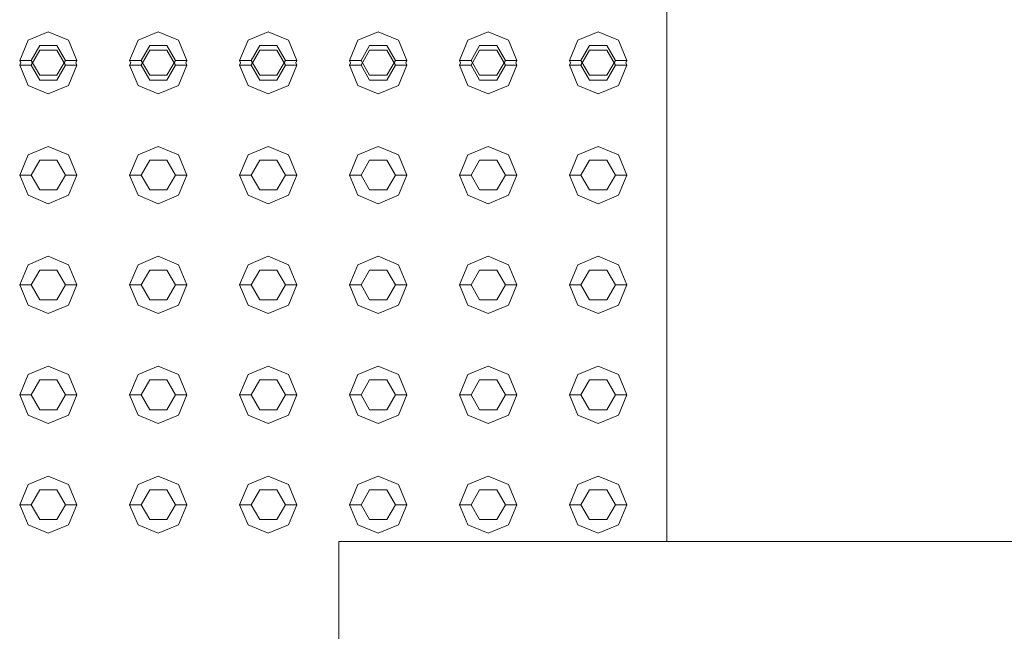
# Model space of a CAD drawing. Header units: millimetres. Extents: x 321 to 585, y -277 to 9.
# Tile 25 of 256: x 389.08 to 389.939, y -237.165 to -236.631. Entities that reach past the tile are written whole.
import ezdxf

# ---------------------------------------------------------------- set-up
doc = ezdxf.new("R2010")
doc.units = ezdxf.units.MM
doc.header["$MEASUREMENT"] = 0
for name, color, linetype, lineweight in [('IFC-Elemento construtivo genérico-Contorno', 253, 'Continuous', 5), ('IFC-Escada-Contorno', 32, 'Continuous', 5), ('IFC-Laje-Contorno', 134, 'Continuous', 5)]:
    doc.layers.add(name, color=color, linetype=linetype, lineweight=lineweight)

msp = doc.modelspace()

# ---------------------------------------------------------------- linework, layer by layer
at = {"layer": 'IFC-Elemento construtivo genérico-Contorno', "lineweight": 5}
for p, q in [((389.08708, -236.64868), (389.10476, -236.64135)), ((389.10476, -236.64135), (389.12244, -236.64868)), ((389.18308, -236.64868), (389.20076, -236.64135)), ((389.20076, -236.64135), (389.21844, -236.64868)), ((389.27908, -236.64868), (389.29676, -236.64135)), ((389.29676, -236.64135), (389.31444, -236.64868)), ((389.37508, -236.64868), (389.39276, -236.64135)), ((389.39276, -236.64135), (389.41044, -236.64868)), ((389.47109, -236.64868), (389.48876, -236.64135)), ((389.48876, -236.64135), (389.50644, -236.64868)), ((389.56708, -236.64868), (389.58476, -236.64135)), ((389.58476, -236.64135), (389.60244, -236.64868)), ((389.07976, -236.66635), (389.08708, -236.64868)), ((389.08976, -236.66635), (389.09726, -236.65337)), ((389.09726, -236.65337), (389.11226, -236.65337)), ((389.11226, -236.65337), (389.11976, -236.66635)), ((389.12244, -236.64868), (389.12976, -236.66635)), ((389.17576, -236.66635), (389.18308, -236.64868)), ((389.18576, -236.66635), (389.19326, -236.65337)), ((389.19326, -236.65337), (389.20826, -236.65337)), ((389.20826, -236.65337), (389.21576, -236.66635)), ((389.21844, -236.64868), (389.22576, -236.66635)), ((389.27176, -236.66635), (389.27908, -236.64868)), ((389.28176, -236.66635), (389.28926, -236.65337)), ((389.28926, -236.65337), (389.30426, -236.65337)), ((389.30426, -236.65337), (389.31176, -236.66635)), ((389.31444, -236.64868), (389.32176, -236.66635)), ((389.36776, -236.66635), (389.37508, -236.64868)), ((389.37776, -236.66635), (389.38526, -236.65337)), ((389.38526, -236.65337), (389.40026, -236.65337)), ((389.40026, -236.65337), (389.40776, -236.66635)), ((389.41044, -236.64868), (389.41776, -236.66635)), ((389.46376, -236.66635), (389.47109, -236.64868)), ((389.47376, -236.66635), (389.48126, -236.65337)), ((389.48126, -236.65337), (389.49626, -236.65337)), ((389.49626, -236.65337), (389.50376, -236.66635)), ((389.50644, -236.64868), (389.51376, -236.66635)), ((389.55976, -236.66635), (389.56708, -236.64868)), ((389.56976, -236.66635), (389.57726, -236.65337)), ((389.57726, -236.65337), (389.59226, -236.65337)), ((389.59226, -236.65337), (389.59976, -236.66635)), ((389.60244, -236.64868), (389.60976, -236.66635)), ((389.08976, -236.67058), (389.09726, -236.65759)), ((389.09726, -236.65759), (389.11226, -236.65759)), ((389.11226, -236.65759), (389.11976, -236.67058)), ((389.18576, -236.67058), (389.19326, -236.65759)), ((389.19326, -236.65759), (389.20826, -236.65759)), ((389.20826, -236.65759), (389.21576, -236.67058)), ((389.28176, -236.67058), (389.28926, -236.65759)), ((389.28926, -236.65759), (389.30426, -236.65759)), ((389.30426, -236.65759), (389.31176, -236.67058)), ((389.37776, -236.67058), (389.38526, -236.65759)), ((389.38526, -236.65759), (389.40026, -236.65759)), ((389.40026, -236.65759), (389.40776, -236.67058)), ((389.47376, -236.67058), (389.48126, -236.65759)), ((389.48126, -236.65759), (389.49626, -236.65759)), ((389.49626, -236.65759), (389.50376, -236.67058)), ((389.56976, -236.67058), (389.57726, -236.65759)), ((389.57726, -236.65759), (389.59226, -236.65759)), ((389.59226, -236.65759), (389.59976, -236.67058)), ((389.07976, -236.66635), (389.08976, -236.66635)), ((389.07976, -236.66635), (389.08064, -236.66846)), ((389.07976, -236.67058), (389.08064, -236.66846)), ((389.07976, -236.67058), (389.08976, -236.67058)), ((389.07976, -236.67058), (389.08708, -236.68826)), ((389.08976, -236.66635), (389.09726, -236.67934)), ((389.08976, -236.67058), (389.09726, -236.68357)), ((389.11226, -236.67934), (389.11976, -236.66635)), ((389.11226, -236.68357), (389.11976, -236.67058)), ((389.11976, -236.66635), (389.12976, -236.66635)), ((389.11976, -236.67058), (389.12976, -236.67058)), ((389.12244, -236.68826), (389.12976, -236.67058)), ((389.12889, -236.66846), (389.12976, -236.66635)), ((389.12889, -236.66846), (389.12976, -236.67058)), ((389.17576, -236.66635), (389.18576, -236.66635)), ((389.17576, -236.66635), (389.17664, -236.66846)), ((389.17576, -236.67058), (389.17664, -236.66846)), ((389.17576, -236.67058), (389.18576, -236.67058)), ((389.17576, -236.67058), (389.18308, -236.68826)), ((389.18576, -236.66635), (389.19326, -236.67934)), ((389.18576, -236.67058), (389.19326, -236.68357)), ((389.20826, -236.67934), (389.21576, -236.66635)), ((389.20826, -236.68357), (389.21576, -236.67058)), ((389.21576, -236.66635), (389.22576, -236.66635)), ((389.21576, -236.67058), (389.22576, -236.67058)), ((389.21844, -236.68826), (389.22576, -236.67058)), ((389.22489, -236.66846), (389.22576, -236.66635)), ((389.22489, -236.66846), (389.22576, -236.67058)), ((389.27176, -236.66635), (389.28176, -236.66635)), ((389.27176, -236.66635), (389.27263, -236.66846)), ((389.27176, -236.67058), (389.27263, -236.66846)), ((389.27176, -236.67058), (389.28176, -236.67058)), ((389.27176, -236.67058), (389.27908, -236.68826)), ((389.28176, -236.66635), (389.28926, -236.67934)), ((389.28176, -236.67058), (389.28926, -236.68357)), ((389.30426, -236.67934), (389.31176, -236.66635)), ((389.30426, -236.68357), (389.31176, -236.67058)), ((389.31176, -236.66635), (389.32176, -236.66635)), ((389.31176, -236.67058), (389.32176, -236.67058)), ((389.31444, -236.68826), (389.32176, -236.67058)), ((389.32089, -236.66846), (389.32176, -236.66635)), ((389.32089, -236.66846), (389.32176, -236.67058)), ((389.36776, -236.66635), (389.37776, -236.66635)), ((389.36776, -236.66635), (389.36863, -236.66846)), ((389.36776, -236.67058), (389.36863, -236.66846)), ((389.36776, -236.67058), (389.37776, -236.67058)), ((389.36776, -236.67058), (389.37508, -236.68826)), ((389.37776, -236.66635), (389.38526, -236.67934)), ((389.37776, -236.67058), (389.38526, -236.68357)), ((389.40026, -236.67934), (389.40776, -236.66635)), ((389.40026, -236.68357), (389.40776, -236.67058)), ((389.40776, -236.66635), (389.41776, -236.66635)), ((389.40776, -236.67058), (389.41776, -236.67058)), ((389.41044, -236.68826), (389.41776, -236.67058)), ((389.41689, -236.66846), (389.41776, -236.66635)), ((389.41689, -236.66846), (389.41776, -236.67058)), ((389.46376, -236.66635), (389.47376, -236.66635)), ((389.46376, -236.66635), (389.46464, -236.66846)), ((389.46376, -236.67058), (389.46464, -236.66846)), ((389.46376, -236.67058), (389.47376, -236.67058)), ((389.46376, -236.67058), (389.47109, -236.68826)), ((389.47376, -236.66635), (389.48126, -236.67934)), ((389.47376, -236.67058), (389.48126, -236.68357)), ((389.49626, -236.67934), (389.50376, -236.66635)), ((389.49626, -236.68357), (389.50376, -236.67058)), ((389.50376, -236.66635), (389.51376, -236.66635)), ((389.50376, -236.67058), (389.51376, -236.67058)), ((389.50644, -236.68826), (389.51376, -236.67058)), ((389.51289, -236.66846), (389.51376, -236.66635)), ((389.51289, -236.66846), (389.51376, -236.67058)), ((389.55976, -236.66635), (389.56976, -236.66635)), ((389.55976, -236.66635), (389.56064, -236.66846)), ((389.55976, -236.67058), (389.56064, -236.66846)), ((389.55976, -236.67058), (389.56976, -236.67058)), ((389.55976, -236.67058), (389.56708, -236.68826)), ((389.56976, -236.66635), (389.57726, -236.67934)), ((389.56976, -236.67058), (389.57726, -236.68357)), ((389.59226, -236.67934), (389.59976, -236.66635)), ((389.59226, -236.68357), (389.59976, -236.67058)), ((389.59976, -236.66635), (389.60976, -236.66635)), ((389.59976, -236.67058), (389.60976, -236.67058)), ((389.60244, -236.68826), (389.60976, -236.67058)), ((389.60889, -236.66846), (389.60976, -236.66635)), ((389.60889, -236.66846), (389.60976, -236.67058)), ((389.09726, -236.67934), (389.11226, -236.67934)), ((389.19326, -236.67934), (389.20826, -236.67934)), ((389.28926, -236.67934), (389.30426, -236.67934)), ((389.38526, -236.67934), (389.40026, -236.67934)), ((389.48126, -236.67934), (389.49626, -236.67934)), ((389.57726, -236.67934), (389.59226, -236.67934)), ((389.08708, -236.68826), (389.10476, -236.69558)), ((389.09726, -236.68357), (389.11226, -236.68357)), ((389.10476, -236.69558), (389.12244, -236.68826)), ((389.18308, -236.68826), (389.20076, -236.69558)), ((389.19326, -236.68357), (389.20826, -236.68357)), ((389.20076, -236.69558), (389.21844, -236.68826)), ((389.27908, -236.68826), (389.29676, -236.69558)), ((389.28926, -236.68357), (389.30426, -236.68357)), ((389.29676, -236.69558), (389.31444, -236.68826)), ((389.37508, -236.68826), (389.39276, -236.69558)), ((389.38526, -236.68357), (389.40026, -236.68357)), ((389.39276, -236.69558), (389.41044, -236.68826)), ((389.47109, -236.68826), (389.48876, -236.69558)), ((389.48126, -236.68357), (389.49626, -236.68357)), ((389.48876, -236.69558), (389.50644, -236.68826)), ((389.56708, -236.68826), (389.58476, -236.69558)), ((389.57726, -236.68357), (389.59226, -236.68357)), ((389.58476, -236.69558), (389.60244, -236.68826)), ((389.07976, -236.76658), (389.08708, -236.7489)), ((389.08708, -236.7489), (389.10476, -236.74158)), ((389.10476, -236.74158), (389.12244, -236.7489)), ((389.12244, -236.7489), (389.12976, -236.76658)), ((389.17576, -236.76658), (389.18308, -236.7489)), ((389.18308, -236.7489), (389.20076, -236.74158)), ((389.20076, -236.74158), (389.21844, -236.7489)), ((389.21844, -236.7489), (389.22576, -236.76658)), ((389.27176, -236.76658), (389.27908, -236.7489)), ((389.27908, -236.7489), (389.29676, -236.74158)), ((389.29676, -236.74158), (389.31444, -236.7489)), ((389.31444, -236.7489), (389.32176, -236.76658)), ((389.36776, -236.76658), (389.37508, -236.7489)), ((389.37508, -236.7489), (389.39276, -236.74158)), ((389.39276, -236.74158), (389.41044, -236.7489)), ((389.41044, -236.7489), (389.41776, -236.76658)), ((389.46376, -236.76658), (389.47109, -236.7489)), ((389.47109, -236.7489), (389.48876, -236.74158)), ((389.48876, -236.74158), (389.50644, -236.7489)), ((389.50644, -236.7489), (389.51376, -236.76658)), ((389.55976, -236.76658), (389.56708, -236.7489)), ((389.56708, -236.7489), (389.58476, -236.74158)), ((389.58476, -236.74158), (389.60244, -236.7489)), ((389.60244, -236.7489), (389.60976, -236.76658)), ((389.08976, -236.76658), (389.09726, -236.75359)), ((389.09726, -236.75359), (389.11226, -236.75359)), ((389.11226, -236.75359), (389.11976, -236.76658)), ((389.18576, -236.76658), (389.19326, -236.75359)), ((389.19326, -236.75359), (389.20826, -236.75359)), ((389.20826, -236.75359), (389.21576, -236.76658)), ((389.28176, -236.76658), (389.28926, -236.75359)), ((389.28926, -236.75359), (389.30426, -236.75359)), ((389.30426, -236.75359), (389.31176, -236.76658)), ((389.37776, -236.76658), (389.38526, -236.75359)), ((389.38526, -236.75359), (389.40026, -236.75359)), ((389.40026, -236.75359), (389.40776, -236.76658)), ((389.47376, -236.76658), (389.48126, -236.75359)), ((389.48126, -236.75359), (389.49626, -236.75359)), ((389.49626, -236.75359), (389.50376, -236.76658)), ((389.56976, -236.76658), (389.57726, -236.75359)), ((389.57726, -236.75359), (389.59226, -236.75359)), ((389.59226, -236.75359), (389.59976, -236.76658)), ((389.07976, -236.76658), (389.08976, -236.76658)), ((389.07976, -236.76658), (389.08708, -236.78426)), ((389.08976, -236.76658), (389.09726, -236.77957)), ((389.11226, -236.77957), (389.11976, -236.76658)), ((389.11976, -236.76658), (389.12976, -236.76658)), ((389.12244, -236.78426), (389.12976, -236.76658)), ((389.17576, -236.76658), (389.18576, -236.76658)), ((389.17576, -236.76658), (389.18308, -236.78426)), ((389.18576, -236.76658), (389.19326, -236.77957)), ((389.20826, -236.77957), (389.21576, -236.76658)), ((389.21576, -236.76658), (389.22576, -236.76658)), ((389.21844, -236.78426), (389.22576, -236.76658)), ((389.27176, -236.76658), (389.28176, -236.76658)), ((389.27176, -236.76658), (389.27908, -236.78426)), ((389.28176, -236.76658), (389.28926, -236.77957)), ((389.30426, -236.77957), (389.31176, -236.76658)), ((389.31176, -236.76658), (389.32176, -236.76658)), ((389.31444, -236.78426), (389.32176, -236.76658)), ((389.36776, -236.76658), (389.37776, -236.76658)), ((389.36776, -236.76658), (389.37508, -236.78426)), ((389.37776, -236.76658), (389.38526, -236.77957)), ((389.40026, -236.77957), (389.40776, -236.76658)), ((389.40776, -236.76658), (389.41776, -236.76658)), ((389.41044, -236.78426), (389.41776, -236.76658)), ((389.46376, -236.76658), (389.47376, -236.76658)), ((389.46376, -236.76658), (389.47109, -236.78426)), ((389.47376, -236.76658), (389.48126, -236.77957)), ((389.49626, -236.77957), (389.50376, -236.76658)), ((389.50376, -236.76658), (389.51376, -236.76658)), ((389.50644, -236.78426), (389.51376, -236.76658)), ((389.55976, -236.76658), (389.56976, -236.76658)), ((389.55976, -236.76658), (389.56708, -236.78426)), ((389.56976, -236.76658), (389.57726, -236.77957)), ((389.59226, -236.77957), (389.59976, -236.76658)), ((389.59976, -236.76658), (389.60976, -236.76658)), ((389.60244, -236.78426), (389.60976, -236.76658)), ((389.08708, -236.78426), (389.10476, -236.79158)), ((389.09726, -236.77957), (389.11226, -236.77957)), ((389.10476, -236.79158), (389.12244, -236.78426)), ((389.18308, -236.78426), (389.20076, -236.79158)), ((389.19326, -236.77957), (389.20826, -236.77957)), ((389.20076, -236.79158), (389.21844, -236.78426)), ((389.27908, -236.78426), (389.29676, -236.79158)), ((389.28926, -236.77957), (389.30426, -236.77957)), ((389.29676, -236.79158), (389.31444, -236.78426)), ((389.37508, -236.78426), (389.39276, -236.79158)), ((389.38526, -236.77957), (389.40026, -236.77957)), ((389.39276, -236.79158), (389.41044, -236.78426)), ((389.47109, -236.78426), (389.48876, -236.79158)), ((389.48126, -236.77957), (389.49626, -236.77957)), ((389.48876, -236.79158), (389.50644, -236.78426)), ((389.56708, -236.78426), (389.58476, -236.79158)), ((389.57726, -236.77957), (389.59226, -236.77957)), ((389.58476, -236.79158), (389.60244, -236.78426)), ((389.08708, -236.8449), (389.10476, -236.83758)), ((389.10476, -236.83758), (389.12244, -236.8449)), ((389.18308, -236.8449), (389.20076, -236.83758)), ((389.20076, -236.83758), (389.21844, -236.8449)), ((389.27908, -236.8449), (389.29676, -236.83758)), ((389.29676, -236.83758), (389.31444, -236.8449)), ((389.37508, -236.8449), (389.39276, -236.83758)), ((389.39276, -236.83758), (389.41044, -236.8449)), ((389.47109, -236.8449), (389.48876, -236.83758)), ((389.48876, -236.83758), (389.50644, -236.8449)), ((389.56708, -236.8449), (389.58476, -236.83758)), ((389.58476, -236.83758), (389.60244, -236.8449)), ((389.07976, -236.86258), (389.08708, -236.8449)), ((389.08976, -236.86258), (389.09726, -236.84959)), ((389.09726, -236.84959), (389.11226, -236.84959)), ((389.11226, -236.84959), (389.11976, -236.86258)), ((389.12244, -236.8449), (389.12976, -236.86258)), ((389.17576, -236.86258), (389.18308, -236.8449)), ((389.18576, -236.86258), (389.19326, -236.84959)), ((389.19326, -236.84959), (389.20826, -236.84959)), ((389.20826, -236.84959), (389.21576, -236.86258)), ((389.21844, -236.8449), (389.22576, -236.86258)), ((389.27176, -236.86258), (389.27908, -236.8449)), ((389.28176, -236.86258), (389.28926, -236.84959)), ((389.28926, -236.84959), (389.30426, -236.84959)), ((389.30426, -236.84959), (389.31176, -236.86258)), ((389.31444, -236.8449), (389.32176, -236.86258)), ((389.36776, -236.86258), (389.37508, -236.8449)), ((389.37776, -236.86258), (389.38526, -236.84959)), ((389.38526, -236.84959), (389.40026, -236.84959)), ((389.40026, -236.84959), (389.40776, -236.86258)), ((389.41044, -236.8449), (389.41776, -236.86258)), ((389.46376, -236.86258), (389.47109, -236.8449)), ((389.47376, -236.86258), (389.48126, -236.84959)), ((389.48126, -236.84959), (389.49626, -236.84959)), ((389.49626, -236.84959), (389.50376, -236.86258)), ((389.50644, -236.8449), (389.51376, -236.86258)), ((389.55976, -236.86258), (389.56708, -236.8449)), ((389.56976, -236.86258), (389.57726, -236.84959)), ((389.57726, -236.84959), (389.59226, -236.84959)), ((389.59226, -236.84959), (389.59976, -236.86258)), ((389.60244, -236.8449), (389.60976, -236.86258)), ((389.07976, -236.86258), (389.08976, -236.86258)), ((389.07976, -236.86258), (389.08708, -236.88026)), ((389.08976, -236.86258), (389.09726, -236.87557)), ((389.11226, -236.87557), (389.11976, -236.86258)), ((389.11976, -236.86258), (389.12976, -236.86258)), ((389.12244, -236.88026), (389.12976, -236.86258)), ((389.17576, -236.86258), (389.18576, -236.86258)), ((389.17576, -236.86258), (389.18308, -236.88026)), ((389.18576, -236.86258), (389.19326, -236.87557)), ((389.20826, -236.87557), (389.21576, -236.86258)), ((389.21576, -236.86258), (389.22576, -236.86258)), ((389.21844, -236.88026), (389.22576, -236.86258)), ((389.27176, -236.86258), (389.28176, -236.86258)), ((389.27176, -236.86258), (389.27908, -236.88026)), ((389.28176, -236.86258), (389.28926, -236.87557)), ((389.30426, -236.87557), (389.31176, -236.86258)), ((389.31176, -236.86258), (389.32176, -236.86258)), ((389.31444, -236.88026), (389.32176, -236.86258)), ((389.36776, -236.86258), (389.37776, -236.86258)), ((389.36776, -236.86258), (389.37508, -236.88026)), ((389.37776, -236.86258), (389.38526, -236.87557)), ((389.40026, -236.87557), (389.40776, -236.86258)), ((389.40776, -236.86258), (389.41776, -236.86258)), ((389.41044, -236.88026), (389.41776, -236.86258)), ((389.46376, -236.86258), (389.47376, -236.86258)), ((389.46376, -236.86258), (389.47109, -236.88026)), ((389.47376, -236.86258), (389.48126, -236.87557)), ((389.49626, -236.87557), (389.50376, -236.86258)), ((389.50376, -236.86258), (389.51376, -236.86258)), ((389.50644, -236.88026), (389.51376, -236.86258)), ((389.55976, -236.86258), (389.56976, -236.86258)), ((389.55976, -236.86258), (389.56708, -236.88026)), ((389.56976, -236.86258), (389.57726, -236.87557)), ((389.59226, -236.87557), (389.59976, -236.86258)), ((389.59976, -236.86258), (389.60976, -236.86258)), ((389.60244, -236.88026), (389.60976, -236.86258)), ((389.09726, -236.87557), (389.11226, -236.87557)), ((389.19326, -236.87557), (389.20826, -236.87557)), ((389.28926, -236.87557), (389.30426, -236.87557)), ((389.38526, -236.87557), (389.40026, -236.87557)), ((389.48126, -236.87557), (389.49626, -236.87557)), ((389.57726, -236.87557), (389.59226, -236.87557)), ((389.08708, -236.88026), (389.10476, -236.88758)), ((389.10476, -236.88758), (389.12244, -236.88026)), ((389.18308, -236.88026), (389.20076, -236.88758)), ((389.20076, -236.88758), (389.21844, -236.88026)), ((389.27908, -236.88026), (389.29676, -236.88758)), ((389.29676, -236.88758), (389.31444, -236.88026)), ((389.37508, -236.88026), (389.39276, -236.88758)), ((389.39276, -236.88758), (389.41044, -236.88026)), ((389.47109, -236.88026), (389.48876, -236.88758)), ((389.48876, -236.88758), (389.50644, -236.88026)), ((389.56708, -236.88026), (389.58476, -236.88758)), ((389.58476, -236.88758), (389.60244, -236.88026)), ((389.08708, -236.94091), (389.10476, -236.93358)), ((389.10476, -236.93358), (389.12244, -236.94091)), ((389.18308, -236.94091), (389.20076, -236.93358)), ((389.20076, -236.93358), (389.21844, -236.94091)), ((389.27908, -236.94091), (389.29676, -236.93358)), ((389.29676, -236.93358), (389.31444, -236.94091)), ((389.37508, -236.94091), (389.39276, -236.93358)), ((389.39276, -236.93358), (389.41044, -236.94091)), ((389.47109, -236.94091), (389.48876, -236.93358)), ((389.48876, -236.93358), (389.50644, -236.94091)), ((389.56708, -236.94091), (389.58476, -236.93358)), ((389.58476, -236.93358), (389.60244, -236.94091)), ((389.07976, -236.95858), (389.08708, -236.94091)), ((389.08976, -236.95858), (389.09726, -236.94559)), ((389.09726, -236.94559), (389.11226, -236.94559)), ((389.11226, -236.94559), (389.11976, -236.95858)), ((389.12244, -236.94091), (389.12976, -236.95858)), ((389.17576, -236.95858), (389.18308, -236.94091)), ((389.18576, -236.95858), (389.19326, -236.94559)), ((389.19326, -236.94559), (389.20826, -236.94559)), ((389.20826, -236.94559), (389.21576, -236.95858)), ((389.21844, -236.94091), (389.22576, -236.95858)), ((389.27176, -236.95858), (389.27908, -236.94091)), ((389.28176, -236.95858), (389.28926, -236.94559)), ((389.28926, -236.94559), (389.30426, -236.94559)), ((389.30426, -236.94559), (389.31176, -236.95858)), ((389.31444, -236.94091), (389.32176, -236.95858)), ((389.36776, -236.95858), (389.37508, -236.94091)), ((389.37776, -236.95858), (389.38526, -236.94559)), ((389.38526, -236.94559), (389.40026, -236.94559)), ((389.40026, -236.94559), (389.40776, -236.95858)), ((389.41044, -236.94091), (389.41776, -236.95858)), ((389.46376, -236.95858), (389.47109, -236.94091)), ((389.47376, -236.95858), (389.48126, -236.94559)), ((389.48126, -236.94559), (389.49626, -236.94559)), ((389.49626, -236.94559), (389.50376, -236.95858)), ((389.50644, -236.94091), (389.51376, -236.95858)), ((389.55976, -236.95858), (389.56708, -236.94091)), ((389.56976, -236.95858), (389.57726, -236.94559)), ((389.57726, -236.94559), (389.59226, -236.94559)), ((389.59226, -236.94559), (389.59976, -236.95858)), ((389.60244, -236.94091), (389.60976, -236.95858)), ((389.07976, -236.95858), (389.08976, -236.95858)), ((389.07976, -236.95858), (389.08708, -236.97626)), ((389.08976, -236.95858), (389.09726, -236.97157)), ((389.11226, -236.97157), (389.11976, -236.95858)), ((389.11976, -236.95858), (389.12976, -236.95858)), ((389.12244, -236.97626), (389.12976, -236.95858)), ((389.17576, -236.95858), (389.18576, -236.95858)), ((389.17576, -236.95858), (389.18308, -236.97626)), ((389.18576, -236.95858), (389.19326, -236.97157)), ((389.20826, -236.97157), (389.21576, -236.95858)), ((389.21576, -236.95858), (389.22576, -236.95858)), ((389.21844, -236.97626), (389.22576, -236.95858)), ((389.27176, -236.95858), (389.28176, -236.95858)), ((389.27176, -236.95858), (389.27908, -236.97626)), ((389.28176, -236.95858), (389.28926, -236.97157)), ((389.30426, -236.97157), (389.31176, -236.95858)), ((389.31176, -236.95858), (389.32176, -236.95858)), ((389.31444, -236.97626), (389.32176, -236.95858)), ((389.36776, -236.95858), (389.37776, -236.95858)), ((389.36776, -236.95858), (389.37508, -236.97626)), ((389.37776, -236.95858), (389.38526, -236.97157)), ((389.40026, -236.97157), (389.40776, -236.95858)), ((389.40776, -236.95858), (389.41776, -236.95858)), ((389.41044, -236.97626), (389.41776, -236.95858)), ((389.46376, -236.95858), (389.47376, -236.95858)), ((389.46376, -236.95858), (389.47109, -236.97626)), ((389.47376, -236.95858), (389.48126, -236.97157)), ((389.49626, -236.97157), (389.50376, -236.95858)), ((389.50376, -236.95858), (389.51376, -236.95858)), ((389.50644, -236.97626), (389.51376, -236.95858)), ((389.55976, -236.95858), (389.56976, -236.95858)), ((389.55976, -236.95858), (389.56708, -236.97626)), ((389.56976, -236.95858), (389.57726, -236.97157)), ((389.59226, -236.97157), (389.59976, -236.95858)), ((389.59976, -236.95858), (389.60976, -236.95858)), ((389.60244, -236.97626), (389.60976, -236.95858)), ((389.09726, -236.97157), (389.11226, -236.97157)), ((389.19326, -236.97157), (389.20826, -236.97157)), ((389.28926, -236.97157), (389.30426, -236.97157)), ((389.38526, -236.97157), (389.40026, -236.97157)), ((389.48126, -236.97157), (389.49626, -236.97157)), ((389.57726, -236.97157), (389.59226, -236.97157)), ((389.08708, -236.97626), (389.10476, -236.98358)), ((389.10476, -236.98358), (389.12244, -236.97626)), ((389.18308, -236.97626), (389.20076, -236.98358)), ((389.20076, -236.98358), (389.21844, -236.97626)), ((389.27908, -236.97626), (389.29676, -236.98358)), ((389.29676, -236.98358), (389.31444, -236.97626)), ((389.37508, -236.97626), (389.39276, -236.98358)), ((389.39276, -236.98358), (389.41044, -236.97626)), ((389.47109, -236.97626), (389.48876, -236.98358)), ((389.48876, -236.98358), (389.50644, -236.97626)), ((389.56708, -236.97626), (389.58476, -236.98358)), ((389.58476, -236.98358), (389.60244, -236.97626)), ((389.08708, -237.0369), (389.10476, -237.02958)), ((389.10476, -237.02958), (389.12244, -237.0369)), ((389.18308, -237.0369), (389.20076, -237.02958)), ((389.20076, -237.02958), (389.21844, -237.0369)), ((389.27908, -237.0369), (389.29676, -237.02958)), ((389.29676, -237.02958), (389.31444, -237.0369)), ((389.37508, -237.0369), (389.39276, -237.02958)), ((389.39276, -237.02958), (389.41044, -237.0369)), ((389.47109, -237.0369), (389.48876, -237.02958)), ((389.48876, -237.02958), (389.50644, -237.0369)), ((389.56708, -237.0369), (389.58476, -237.02958)), ((389.58476, -237.02958), (389.60244, -237.0369)), ((389.07976, -237.05458), (389.08708, -237.0369)), ((389.08976, -237.05458), (389.09726, -237.04159)), ((389.09726, -237.04159), (389.11226, -237.04159)), ((389.11226, -237.04159), (389.11976, -237.05458)), ((389.12244, -237.0369), (389.12976, -237.05458)), ((389.17576, -237.05458), (389.18308, -237.0369)), ((389.18576, -237.05458), (389.19326, -237.04159)), ((389.19326, -237.04159), (389.20826, -237.04159)), ((389.20826, -237.04159), (389.21576, -237.05458)), ((389.21844, -237.0369), (389.22576, -237.05458)), ((389.27176, -237.05458), (389.27908, -237.0369)), ((389.28176, -237.05458), (389.28926, -237.04159)), ((389.28926, -237.04159), (389.30426, -237.04159)), ((389.30426, -237.04159), (389.31176, -237.05458)), ((389.31444, -237.0369), (389.32176, -237.05458)), ((389.36776, -237.05458), (389.37508, -237.0369)), ((389.37776, -237.05458), (389.38526, -237.04159)), ((389.38526, -237.04159), (389.40026, -237.04159)), ((389.40026, -237.04159), (389.40776, -237.05458)), ((389.41044, -237.0369), (389.41776, -237.05458)), ((389.46376, -237.05458), (389.47109, -237.0369)), ((389.47376, -237.05458), (389.48126, -237.04159)), ((389.48126, -237.04159), (389.49626, -237.04159)), ((389.49626, -237.04159), (389.50376, -237.05458)), ((389.50644, -237.0369), (389.51376, -237.05458)), ((389.55976, -237.05458), (389.56708, -237.0369)), ((389.56976, -237.05458), (389.57726, -237.04159)), ((389.57726, -237.04159), (389.59226, -237.04159)), ((389.59226, -237.04159), (389.59976, -237.05458)), ((389.60244, -237.0369), (389.60976, -237.05458)), ((389.07976, -237.05458), (389.08976, -237.05458)), ((389.07976, -237.05458), (389.08708, -237.07225)), ((389.08976, -237.05458), (389.09726, -237.06757)), ((389.11226, -237.06757), (389.11976, -237.05458)), ((389.11976, -237.05458), (389.12976, -237.05458)), ((389.12244, -237.07225), (389.12976, -237.05458)), ((389.17576, -237.05458), (389.18576, -237.05458)), ((389.17576, -237.05458), (389.18308, -237.07225)), ((389.18576, -237.05458), (389.19326, -237.06757)), ((389.20826, -237.06757), (389.21576, -237.05458)), ((389.21576, -237.05458), (389.22576, -237.05458)), ((389.21844, -237.07225), (389.22576, -237.05458)), ((389.27176, -237.05458), (389.28176, -237.05458)), ((389.27176, -237.05458), (389.27908, -237.07225)), ((389.28176, -237.05458), (389.28926, -237.06757)), ((389.30426, -237.06757), (389.31176, -237.05458)), ((389.31176, -237.05458), (389.32176, -237.05458)), ((389.31444, -237.07225), (389.32176, -237.05458)), ((389.36776, -237.05458), (389.37776, -237.05458)), ((389.36776, -237.05458), (389.37508, -237.07225)), ((389.37776, -237.05458), (389.38526, -237.06757)), ((389.40026, -237.06757), (389.40776, -237.05458)), ((389.40776, -237.05458), (389.41776, -237.05458)), ((389.41044, -237.07225), (389.41776, -237.05458)), ((389.46376, -237.05458), (389.47376, -237.05458)), ((389.46376, -237.05458), (389.47109, -237.07225)), ((389.47376, -237.05458), (389.48126, -237.06757)), ((389.49626, -237.06757), (389.50376, -237.05458)), ((389.50376, -237.05458), (389.51376, -237.05458)), ((389.50644, -237.07225), (389.51376, -237.05458)), ((389.55976, -237.05458), (389.56976, -237.05458)), ((389.55976, -237.05458), (389.56708, -237.07225)), ((389.56976, -237.05458), (389.57726, -237.06757)), ((389.59226, -237.06757), (389.59976, -237.05458)), ((389.59976, -237.05458), (389.60976, -237.05458)), ((389.60244, -237.07225), (389.60976, -237.05458)), ((389.09726, -237.06757), (389.11226, -237.06757)), ((389.19326, -237.06757), (389.20826, -237.06757)), ((389.28926, -237.06757), (389.30426, -237.06757)), ((389.38526, -237.06757), (389.40026, -237.06757)), ((389.48126, -237.06757), (389.49626, -237.06757)), ((389.57726, -237.06757), (389.59226, -237.06757)), ((389.08708, -237.07225), (389.10476, -237.07958)), ((389.10476, -237.07958), (389.12244, -237.07225)), ((389.18308, -237.07225), (389.20076, -237.07958)), ((389.20076, -237.07958), (389.21844, -237.07225)), ((389.27908, -237.07225), (389.29676, -237.07958)), ((389.29676, -237.07958), (389.31444, -237.07225)), ((389.37508, -237.07225), (389.39276, -237.07958)), ((389.39276, -237.07958), (389.41044, -237.07225)), ((389.47109, -237.07225), (389.48876, -237.07958)), ((389.48876, -237.07958), (389.50644, -237.07225)), ((389.56708, -237.07225), (389.58476, -237.07958)), ((389.58476, -237.07958), (389.60244, -237.07225))]:
    msp.add_line(p, q, dxfattribs=at)
at = {"layer": 'IFC-Escada-Contorno', "color": 7, "lineweight": 5}
for q in [(389.64476, -233.78684), (390.20476, -237.08684)]:
    msp.add_line((389.64476, -237.08684), q, dxfattribs=at)
at = {"layer": 'IFC-Laje-Contorno', "color": 7, "lineweight": 5}
for p, q in [((389.35824, -237.08684), (389.64476, -237.08684)), ((389.35824, -237.38684), (389.35824, -237.08684))]:
    msp.add_line(p, q, dxfattribs=at)

doc.saveas('drawing.dxf')
